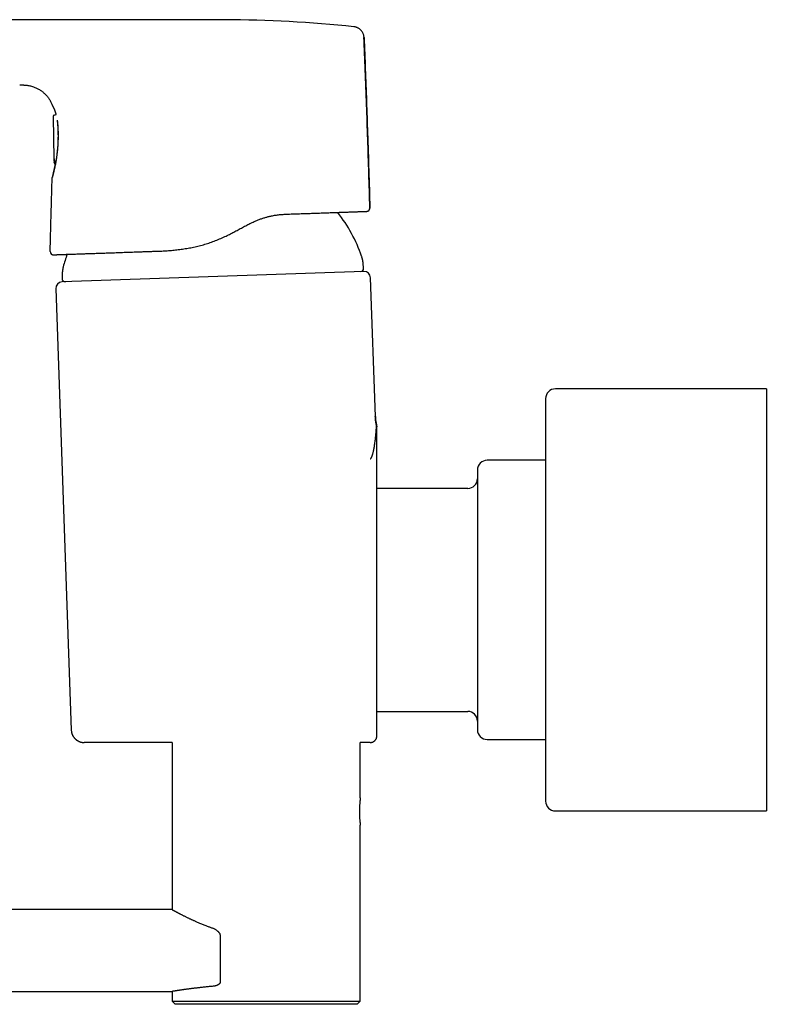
# Model space of a CAD drawing. Header units: millimetres. Extents: x 8 to 1221, y 12 to 660.
# Tile 3 of 22: x 302 to 417, y 496 to 647. Entities that reach past the tile are written whole.
import ezdxf

# ---------------------------------------------------------------- set-up
doc = ezdxf.new("R2010")
doc.units = ezdxf.units.MM

msp = doc.modelspace()

# ---------------------------------------------------------------- linework, layer by layer
at = {"color": 7, "linetype": 'Continuous', "lineweight": 30}
for p, q in [((353.38, 646.41), (353.38, 646.41)), ((301.89, 637.46), (301.89, 637.46)), ((306.93, 634.27), (306.93, 634.27)), ((307.04, 632.56), (307.15, 626.07)), ((307.18, 632.78), (307.51, 632.89)), ((307.18, 632.78), (307.18, 632.78)), ((307.66, 632.03), (307.67, 631.88)), ((306.91, 623.19), (306.91, 623.19)), ((354.9, 608.72), (308.42, 607.1)), ((356.68, 586.36), (355.93, 607.76)), ((307.46, 606.07), (309.83, 538.09)), ((416.9, 590.63), (384.4, 590.63)), ((416.9, 590.63), (416.9, 525.63)), ((382.9, 589.13), (382.9, 527.13)), ((356.87, 585.01), (356.87, 584.98)), ((356.89, 584.88), (356.9, 584.77)), ((382.9, 579.63), (373.9, 579.63)), ((370.9, 575.3), (356.9, 575.3)), ((356.9, 540.95), (370.9, 540.95)), ((309.83, 538.09), (309.85, 538.09)), ((325.36, 536.16), (311.83, 536.16)), ((325.36, 536.16), (325.36, 510.43)), ((354.36, 527.64), (354.36, 536.16)), ((355.9, 536.16), (354.36, 536.16)), ((373.9, 536.63), (382.9, 536.63)), ((384.4, 525.63), (416.9, 525.63)), ((354.36, 496.34), (354.36, 523.44)), ((325.36, 510.43), (30.61, 510.43)), ((332.79, 506.35), (332.79, 499.33)), ((53.51, 497.83), (325.36, 497.83)), ((325.36, 497.83), (325.36, 496.34)), ((325.36, 496.34), (325.86, 495.84)), ((325.36, 496.34), (354.36, 496.34)), ((353.86, 495.84), (354.36, 496.34)), ((325.86, 495.84), (325.86, 495.84)), ((353.86, 495.84), (325.86, 495.84))]:
    msp.add_line(p, q, dxfattribs=at)
at = {"color": 7, "linetype": 'Continuous', "lineweight": 30, "flags": 128}
for points in [[(307.19, 625.52), (307.18, 625.57), (307.18, 625.61)], [(307.23, 625.62), (307.23, 625.57), (307.23, 625.53)], [(307.23, 625.62), (307.23, 625.62), (307.23, 625.62)]]:
    msp.add_lwpolyline(points, dxfattribs=at)
at = {"color": 7, "linetype": 'Continuous', "lineweight": 30}
for centre, radius, start, end in [((332.54, 447.5), 200, 84.02, 89.7505), ((307.05, 637.58), 12.06, 270.6497, 270.8834), ((307.2, 623.18), 0.3, 153.5987, 178.2311), ((331.83, 603.06), 24.1, 19.3777, 37.7571), ((355.33, 618.47), 0.5, 272.0004, 1.5877), ((307.08, 611.79), 0.5, 178.5571, 271.9996), ((331.83, 603.06), 24.1, 159.8614, 164.6223), ((354.36, 609.2), 0.5, 272, 5.1376), ((354.93, 607.72), 1, 2, 92), ((308.46, 606.1), 1, 92, 182), ((308.92, 607.62), 0.5, 178.8624, 272), ((384.4, 589.13), 1.5, 90, 180), ((373.9, 578.13), 1.5, 90, 180), ((370.9, 576.8), 1.5, 270, 0), ((370.9, 539.45), 1.5, 0, 90), ((373.9, 538.13), 1.5, 180, 270), ((384.4, 527.13), 1.5, 180, 270)]:
    msp.add_arc(centre, radius, start, end, dxfattribs=at)
for points, knots in [([(329.71, 647.49), (329.44, 647.49), (328.93, 647.49), (328.16, 647.49), (327.41, 647.49), (326.67, 647.49), (325.96, 647.49), (325.26, 647.49), (324.6, 647.49), (323.97, 647.49), (323.38, 647.49), (322.8, 647.49), (322.24, 647.49), (321.69, 647.49), (321.16, 647.49), (320.64, 647.49), (320.14, 647.49), (319.65, 647.49), (319.17, 647.49), (318.71, 647.49), (318.28, 647.49), (317.86, 647.49), (317.47, 647.49), (317.09, 647.49), (316.73, 647.49), (316.39, 647.49), (316.07, 647.49), (315.77, 647.49), (315.48, 647.49), (315.21, 647.49), (314.94, 647.49), (314.69, 647.49), (314.29, 647.49), (313.74, 647.49), (312.99, 647.49), (312.19, 647.49), (311.33, 647.49), (310.42, 647.49), (309.46, 647.49), (308.44, 647.49), (307.41, 647.49), (306.36, 647.49), (305.3, 647.49), (304.24, 647.49), (303.2, 647.49), (302.15, 647.49), (301.1, 647.49), (300.04, 647.49), (298.43, 647.49), (296.28, 647.49), (293.6, 647.49), (291.66, 647.49), (290.62, 647.49), (290.46, 647.49)], [0, 0, 0, 0, 0.020033, 0.039614, 0.058744, 0.077423, 0.09565, 0.113427, 0.130752, 0.146237, 0.161343, 0.17607, 0.190417, 0.204386, 0.217975, 0.231185, 0.244016, 0.256468, 0.268541, 0.280235, 0.291549, 0.30187, 0.311853, 0.3215, 0.330809, 0.339782, 0.347646, 0.355232, 0.362539, 0.369568, 0.376318, 0.382792, 0.389175, 0.406871, 0.424772, 0.446351, 0.468221, 0.490382, 0.515919, 0.541832, 0.568122, 0.594787, 0.621828, 0.649246, 0.675441, 0.701971, 0.728835, 0.756003, 0.783186, 0.851876, 0.920191, 0.988132, 1, 1, 1, 1]), ([(333.41, 647.49), (333.24, 647.49), (332.9, 647.5), (332.4, 647.5), (331.92, 647.5), (331.45, 647.5), (330.99, 647.49), (330.55, 647.49), (330.12, 647.49), (329.84, 647.49), (329.71, 647.49)], [0, 0, 0, 0, 0.13835, 0.272986, 0.403845, 0.53087, 0.654016, 0.773249, 0.888574, 1, 1, 1, 1]), ([(333.41, 647.49), (333.41, 647.49), (333.41, 647.49), (333.41, 647.49), (333.41, 647.49)], [0, 0, 0, 0, 0.220424, 1, 1, 1, 1]), ([(354.93, 644.75), (354.93, 644.8), (354.92, 644.9), (354.9, 645.05), (354.86, 645.19), (354.8, 645.34), (354.74, 645.48), (354.66, 645.62), (354.56, 645.76), (354.46, 645.88), (354.34, 645.99), (354.21, 646.09), (354.08, 646.18), (353.94, 646.25), (353.79, 646.31), (353.65, 646.36), (353.51, 646.39), (353.42, 646.4), (353.38, 646.41)], [0, 0, 0, 0, 0.058647, 0.118932, 0.180695, 0.243743, 0.307853, 0.372779, 0.438255, 0.504, 0.569726, 0.635147, 0.699986, 0.763983, 0.826898, 0.888514, 0.948638, 1, 1, 1, 1]), ([(355.83, 618.49), (355.82, 618.5), (355.78, 620.28), (355.67, 623.82), (355.51, 629.11), (355.32, 634.4), (355.13, 639.61), (354.99, 643.06), (354.92, 644.75)], [0, 0, 0, 0, 0.0018083, 0.2030724, 0.4043373, 0.6056023, 0.8068664, 1, 1, 1, 1]), ([(354.93, 644.75), (355, 643.12), (355.13, 639.85), (355.31, 634.95), (355.49, 629.75), (355.67, 624.27), (355.78, 620.41), (355.83, 618.49)], [0, 0, 0, 0, 0.1866654, 0.3733318, 0.5599992, 0.7800001, 1, 1, 1, 1]), ([(301.89, 637.46), (301.93, 637.46), (302.04, 637.45), (302.19, 637.45), (302.34, 637.45), (302.47, 637.44), (302.57, 637.43), (302.66, 637.43), (302.73, 637.42), (302.86, 637.41), (303.04, 637.39), (303.3, 637.35), (303.57, 637.29), (303.85, 637.21), (304.12, 637.12), (304.36, 637.02), (304.59, 636.91), (304.81, 636.79), (305.03, 636.66), (305.24, 636.52), (305.44, 636.37), (305.63, 636.2), (305.81, 636.03), (305.99, 635.85), (306.15, 635.66), (306.31, 635.46), (306.45, 635.25), (306.58, 635.03), (306.7, 634.81), (306.81, 634.58), (306.88, 634.4), (306.92, 634.3), (306.93, 634.27)], [0, 0, 0, 0, 0.021273, 0.047747, 0.071615, 0.092877, 0.107747, 0.120993, 0.132606, 0.142936, 0.180078, 0.218276, 0.264347, 0.310442, 0.356576, 0.395916, 0.435292, 0.474685, 0.5141, 0.553541, 0.592979, 0.632447, 0.671895, 0.711364, 0.750815, 0.790258, 0.829692, 0.869094, 0.908488, 0.947845, 0.987183, 1, 1, 1, 1]), ([(306.93, 634.27), (306.93, 634.27), (306.94, 634.25), (306.95, 634.23), (306.97, 634.19), (306.99, 634.15), (307.02, 634.11), (307.04, 634.06), (307.07, 634.01), (307.1, 633.94), (307.14, 633.87), (307.18, 633.79), (307.21, 633.71), (307.24, 633.64), (307.26, 633.59), (307.28, 633.53), (307.3, 633.47), (307.32, 633.41), (307.35, 633.34), (307.37, 633.26), (307.4, 633.17), (307.43, 633.07), (307.45, 632.98), (307.47, 632.91), (307.47, 632.88)], [0, 0, 0, 0, 0.03429, 0.095991, 0.154737, 0.210592, 0.263611, 0.313836, 0.361298, 0.423146, 0.483661, 0.54296, 0.601014, 0.633433, 0.665435, 0.69701, 0.728167, 0.76049, 0.7963, 0.835616, 0.878445, 0.919811, 0.964018, 1, 1, 1, 1]), ([(307.18, 632.78), (307.17, 632.78), (307.15, 632.77), (307.12, 632.75), (307.11, 632.74), (307.1, 632.73), (307.08, 632.72), (307.07, 632.7), (307.06, 632.67), (307.05, 632.63), (307.04, 632.6), (307.04, 632.59)], [0, 0, 0, 0, 0.117633, 0.216452, 0.270283, 0.31382, 0.351799, 0.442307, 0.581218, 0.768039, 1, 1, 1, 1]), ([(307.68, 631.92), (307.69, 631.84), (307.71, 631.67), (307.73, 631.4), (307.75, 631.13), (307.77, 630.85), (307.78, 630.56), (307.79, 630.26), (307.8, 629.97), (307.8, 629.67), (307.8, 629.37), (307.79, 629.07), (307.78, 628.76), (307.77, 628.46), (307.75, 628.16), (307.73, 627.85), (307.71, 627.55), (307.68, 627.25), (307.65, 626.96), (307.61, 626.68), (307.58, 626.4), (307.54, 626.15), (307.5, 625.92), (307.47, 625.71), (307.43, 625.5), (307.4, 625.3), (307.36, 625.11), (307.32, 624.91), (307.28, 624.71), (307.23, 624.52), (307.19, 624.33), (307.15, 624.16), (307.11, 624), (307.08, 623.87), (307.05, 623.75), (307.03, 623.65), (307, 623.56), (306.98, 623.47), (306.96, 623.39), (306.94, 623.32), (306.92, 623.26), (306.91, 623.22), (306.9, 623.19), (306.9, 623.19), (306.9, 623.19)], [0, 0, 0, 0, 0.025143, 0.050179, 0.075185, 0.100241, 0.125424, 0.150529, 0.175458, 0.200291, 0.225108, 0.24999, 0.274764, 0.299578, 0.324512, 0.349647, 0.375062, 0.400289, 0.425352, 0.450326, 0.475287, 0.500312, 0.520858, 0.541451, 0.562136, 0.582957, 0.603958, 0.62518, 0.650144, 0.675092, 0.700087, 0.725195, 0.750479, 0.771538, 0.792463, 0.813292, 0.834061, 0.854807, 0.875567, 0.90089, 0.925921, 0.950733, 0.975401, 1, 1, 1, 1]), ([(307.68, 631.88), (307.68, 631.81), (307.7, 631.66), (307.72, 631.44), (307.73, 631.2), (307.75, 630.97), (307.76, 630.73), (307.77, 630.48), (307.78, 630.23), (307.79, 629.98), (307.79, 629.73), (307.79, 629.47), (307.79, 629.21), (307.78, 628.95), (307.77, 628.69), (307.76, 628.43), (307.75, 628.17), (307.73, 627.91), (307.71, 627.65), (307.68, 627.4), (307.66, 627.15), (307.63, 626.9), (307.6, 626.66), (307.57, 626.42), (307.54, 626.19), (307.5, 625.97), (307.47, 625.75), (307.43, 625.54), (307.39, 625.33), (307.36, 625.13), (307.32, 624.94), (307.28, 624.76), (307.24, 624.59), (307.21, 624.42), (307.17, 624.27), (307.14, 624.13), (307.11, 623.99), (307.08, 623.87), (307.05, 623.76), (307.02, 623.65), (307, 623.56), (306.98, 623.49), (306.96, 623.43), (306.95, 623.39), (306.94, 623.36), (306.94, 623.34), (306.93, 623.32), (306.93, 623.3), (306.92, 623.29), (306.92, 623.29), (306.92, 623.28), (306.92, 623.29), (306.92, 623.29)], [0, 0, 0, 0, 0.0222519, 0.0444833, 0.0666829, 0.0888384, 0.1109392, 0.1330039, 0.155068, 0.1771614, 0.1992818, 0.2214135, 0.2435416, 0.2656609, 0.2878092, 0.3099823, 0.332174, 0.3543789, 0.3765911, 0.3988041, 0.4210117, 0.4432084, 0.4653895, 0.4875517, 0.5096969, 0.5318467, 0.5540254, 0.5762428, 0.5985088, 0.6208311, 0.6431885, 0.6655412, 0.6878507, 0.7100796, 0.7321922, 0.7541795, 0.7761584, 0.7982308, 0.8205481, 0.8432752, 0.8665771, 0.8903768, 0.9052035, 0.9197605, 0.9338539, 0.947289, 0.9598698, 0.9713989, 0.9816847, 0.9906722, 0.9984351, 1, 1, 1, 1]), ([(307.35, 625.32), (307.34, 625.27), (307.31, 625.14), (307.28, 624.93), (307.24, 624.73), (307.2, 624.54), (307.16, 624.38), (307.13, 624.22), (307.1, 624.08), (307.07, 623.94), (307.04, 623.82), (307.02, 623.71), (306.99, 623.62), (306.98, 623.54), (306.96, 623.47), (306.95, 623.41), (306.93, 623.37), (306.92, 623.32), (306.92, 623.3), (306.92, 623.29)], [0, 0, 0, 0, 0.049822, 0.125294, 0.200934, 0.264352, 0.328339, 0.393108, 0.458608, 0.524151, 0.588983, 0.649759, 0.708328, 0.763937, 0.816245, 0.865554, 0.912223, 0.956612, 1, 1, 1, 1]), ([(307.15, 626.07), (307.15, 626.06), (307.15, 626.04), (307.16, 626.02), (307.17, 625.99), (307.18, 625.97), (307.2, 625.96), (307.21, 625.95), (307.22, 625.95)], [0, 0, 0, 0, 0.195277, 0.381209, 0.553271, 0.707685, 0.881554, 1, 1, 1, 1]), ([(307.17, 625.99), (307.17, 625.99), (307.17, 625.98), (307.17, 625.97), (307.17, 625.97)], [0, 0, 0, 0, 0.441974, 1, 1, 1, 1]), ([(307.18, 625.76), (307.18, 625.77), (307.18, 625.81), (307.18, 625.87), (307.17, 625.93), (307.17, 625.96), (307.17, 625.97)], [0, 0, 0, 0, 0.127859, 0.466759, 0.807302, 1, 1, 1, 1]), ([(307.18, 625.76), (307.18, 625.73), (307.18, 625.69), (307.18, 625.64), (307.18, 625.61)], [0, 0, 0, 0, 0.459242, 1, 1, 1, 1]), ([(307.19, 626.08), (307.19, 626.08), (307.19, 626.08), (307.2, 626.08), (307.2, 626.06), (307.2, 626.04), (307.21, 626.01), (307.22, 625.95), (307.22, 625.9), (307.22, 625.85), (307.23, 625.79), (307.23, 625.71), (307.23, 625.65), (307.23, 625.62)], [0, 0, 0, 0, 0.061548, 0.122933, 0.184915, 0.248233, 0.370715, 0.49572, 0.579675, 0.662769, 0.746272, 0.873386, 1, 1, 1, 1]), ([(307.19, 625.52), (307.19, 625.51), (307.19, 625.49), (307.2, 625.46), (307.21, 625.43), (307.22, 625.41), (307.24, 625.38), (307.27, 625.36), (307.3, 625.34), (307.33, 625.33), (307.36, 625.32), (307.38, 625.32), (307.39, 625.32), (307.39, 625.32)], [0, 0, 0, 0, 0.101117, 0.196133, 0.284437, 0.3655, 0.503945, 0.607752, 0.697483, 0.821746, 0.897501, 0.98223, 1, 1, 1, 1]), ([(307.24, 625.52), (307.24, 625.51), (307.24, 625.5), (307.24, 625.47), (307.25, 625.44), (307.27, 625.42), (307.28, 625.4), (307.3, 625.38), (307.31, 625.37), (307.34, 625.35), (307.36, 625.34), (307.38, 625.33), (307.39, 625.33), (307.39, 625.33)], [0, 0, 0, 0, 0.065869, 0.163505, 0.331088, 0.421062, 0.49162, 0.557307, 0.692659, 0.778569, 0.87686, 0.987335, 1, 1, 1, 1]), ([(306.58, 611.8), (306.61, 612.86), (306.66, 614.99), (306.77, 618.78), (306.85, 621.52), (306.9, 623.19)], [0, 0, 0, 0, 0.279999, 0.559999, 1, 1, 1, 1]), ([(323.33, 611.85), (323.62, 611.86), (324.18, 611.89), (325.04, 611.95), (325.89, 612.02), (326.75, 612.13), (327.61, 612.26), (328.47, 612.42), (329.33, 612.61), (330.19, 612.83), (331.04, 613.09), (331.87, 613.39), (332.69, 613.72), (333.47, 614.07), (334.2, 614.43), (334.87, 614.78), (335.54, 615.13), (336.2, 615.5), (336.86, 615.85), (337.51, 616.18), (338.1, 616.45), (338.63, 616.67), (339.11, 616.85), (339.59, 617), (340.07, 617.14), (340.59, 617.26), (341.15, 617.37), (341.75, 617.46), (342.35, 617.51), (342.74, 617.53), (342.94, 617.54)], [0, 0, 0, 0, 0.042142, 0.083804, 0.12489, 0.166472, 0.20798, 0.249261, 0.29048, 0.332119, 0.374004, 0.414886, 0.456358, 0.498394, 0.535398, 0.571197, 0.606087, 0.642326, 0.679002, 0.714138, 0.748101, 0.773517, 0.798644, 0.823594, 0.848461, 0.873464, 0.904869, 0.936421, 0.968139, 1, 1, 1, 1]), ([(342.94, 617.54), (343.11, 617.55), (343.46, 617.56), (343.98, 617.58), (344.49, 617.59), (344.98, 617.61), (345.47, 617.63), (345.94, 617.65), (346.4, 617.66), (346.83, 617.68), (347.26, 617.69), (347.68, 617.71), (348.1, 617.72), (348.52, 617.74), (348.93, 617.75), (349.34, 617.76), (349.73, 617.78), (350.11, 617.79), (350.47, 617.8), (350.82, 617.82), (351.14, 617.83), (351.46, 617.84), (351.76, 617.85), (352.06, 617.86), (352.35, 617.87), (352.63, 617.88), (352.9, 617.89), (353.15, 617.9), (353.4, 617.91), (353.62, 617.91), (353.83, 617.92), (354.02, 617.93), (354.2, 617.93), (354.36, 617.94), (354.52, 617.94), (354.67, 617.95), (354.8, 617.95), (354.92, 617.96), (355.03, 617.96), (355.12, 617.97), (355.19, 617.97), (355.25, 617.97), (355.3, 617.97), (355.33, 617.97), (355.35, 617.97), (355.35, 617.97), (355.35, 617.97)], [0, 0, 0, 0, 0.023387, 0.046713, 0.069992, 0.093239, 0.116467, 0.139693, 0.161602, 0.183534, 0.205501, 0.227515, 0.249588, 0.272889, 0.296202, 0.319541, 0.342922, 0.366358, 0.389802, 0.411837, 0.433827, 0.455781, 0.477714, 0.499636, 0.522837, 0.546042, 0.569265, 0.592521, 0.615823, 0.639141, 0.6611, 0.683053, 0.70501, 0.726984, 0.748987, 0.772409, 0.795794, 0.819156, 0.842511, 0.865872, 0.88937, 0.911548, 0.933688, 0.955802, 0.977902, 1, 1, 1, 1]), ([(355.38, 617.98), (355.39, 617.98), (355.4, 617.98), (355.41, 617.98), (355.42, 617.98), (355.44, 617.99), (355.45, 617.99), (355.47, 617.99), (355.48, 618), (355.5, 618), (355.51, 618.01), (355.52, 618.02), (355.53, 618.02), (355.54, 618.02), (355.55, 618.03), (355.57, 618.04), (355.59, 618.05), (355.61, 618.07), (355.65, 618.09), (355.68, 618.13), (355.72, 618.18), (355.76, 618.24), (355.79, 618.31), (355.82, 618.4), (355.82, 618.46), (355.82, 618.49)], [0, 0, 0, 0, 0.105649, 0.201074, 0.286317, 0.361422, 0.426442, 0.481454, 0.526576, 0.562018, 0.58823, 0.598213, 0.606462, 0.613511, 0.620824, 0.632457, 0.649048, 0.670677, 0.697756, 0.732078, 0.773768, 0.822423, 0.877251, 0.937001, 1, 1, 1, 1]), ([(306.71, 611.45), (306.71, 611.45), (306.73, 611.43), (306.75, 611.41), (306.79, 611.38), (306.82, 611.36), (306.85, 611.35), (306.87, 611.33), (306.9, 611.32), (306.93, 611.31), (306.96, 611.3), (306.98, 611.29), (307.01, 611.29), (307.04, 611.29), (307.06, 611.29), (307.07, 611.29)], [0, 0, 0, 0, 0.002857, 0.076819, 0.136876, 0.1831, 0.225581, 0.275028, 0.335368, 0.408778, 0.49645, 0.599066, 0.717036, 0.850623, 1, 1, 1, 1]), ([(307.1, 611.29), (307.1, 611.29), (307.11, 611.29), (307.13, 611.29), (307.17, 611.29), (307.23, 611.29), (307.3, 611.29), (307.38, 611.3), (307.48, 611.3), (307.6, 611.3), (307.74, 611.31), (307.9, 611.31), (308.07, 611.32), (308.26, 611.33), (308.45, 611.33), (308.66, 611.34), (308.87, 611.35), (309.1, 611.36), (309.34, 611.36), (309.6, 611.37), (309.88, 611.38), (310.18, 611.39), (310.5, 611.4), (310.84, 611.42), (311.2, 611.43), (311.56, 611.44), (311.92, 611.45), (312.28, 611.47), (312.66, 611.48), (313.04, 611.49), (313.44, 611.51), (313.85, 611.52), (314.28, 611.54), (314.74, 611.55), (315.22, 611.57), (315.72, 611.59), (316.23, 611.6), (316.73, 611.62), (317.23, 611.64), (317.72, 611.66), (318.22, 611.67), (318.73, 611.69), (319.24, 611.71), (319.76, 611.73), (320.31, 611.75), (320.89, 611.77), (321.49, 611.79), (322.1, 611.81), (322.71, 611.83), (323.13, 611.85), (323.33, 611.85)], [0, 0, 0, 0, 0.020085, 0.040151, 0.060209, 0.080271, 0.10035, 0.120457, 0.140474, 0.162423, 0.184354, 0.206283, 0.228224, 0.250193, 0.270145, 0.290063, 0.30996, 0.329848, 0.349737, 0.36964, 0.389626, 0.411593, 0.433524, 0.455435, 0.477341, 0.499258, 0.51921, 0.539156, 0.559108, 0.579078, 0.59908, 0.619124, 0.639153, 0.661141, 0.683113, 0.705085, 0.727072, 0.749092, 0.769189, 0.789244, 0.809269, 0.829276, 0.849277, 0.869285, 0.889454, 0.911637, 0.933766, 0.955858, 0.97793, 1, 1, 1, 1]), ([(354.8, 609.92), (354.8, 609.93), (354.8, 609.96), (354.8, 610.01), (354.79, 610.06), (354.78, 610.13), (354.77, 610.21), (354.75, 610.3), (354.73, 610.39), (354.71, 610.49), (354.69, 610.59), (354.67, 610.69), (354.64, 610.78), (354.62, 610.86), (354.61, 610.92), (354.59, 610.98), (354.58, 611.02), (354.57, 611.05), (354.56, 611.06)], [0, 0, 0, 0, 0.032497, 0.070798, 0.118571, 0.177429, 0.24724, 0.324986, 0.409378, 0.497317, 0.585371, 0.67177, 0.751386, 0.821592, 0.880814, 0.92888, 0.96738, 1, 1, 1, 1]), ([(354.86, 609.25), (354.85, 609.3), (354.84, 609.43), (354.82, 609.66), (354.81, 609.83), (354.8, 609.92)], [0, 0, 0, 0, 0.214949, 0.607491, 1, 1, 1, 1]), ([(308.43, 608.3), (308.43, 608.19), (308.43, 607.97), (308.43, 607.74), (308.42, 607.63), (308.42, 607.63)], [0, 0, 0, 0, 0.49949, 0.999037, 1, 1, 1, 1]), ([(308.59, 609.45), (308.59, 609.44), (308.58, 609.41), (308.57, 609.37), (308.56, 609.31), (308.54, 609.25), (308.53, 609.17), (308.52, 609.08), (308.5, 608.98), (308.49, 608.88), (308.47, 608.78), (308.46, 608.68), (308.45, 608.59), (308.44, 608.51), (308.43, 608.44), (308.43, 608.39), (308.43, 608.34), (308.43, 608.31), (308.43, 608.3)], [0, 0, 0, 0, 0.032544, 0.070933, 0.118836, 0.177842, 0.247794, 0.325652, 0.410117, 0.498081, 0.586112, 0.672439, 0.751941, 0.822007, 0.88108, 0.929016, 0.967427, 1, 1, 1, 1]), ([(356.87, 584.99), (356.85, 585.05), (356.81, 585.2), (356.76, 585.46), (356.72, 585.75), (356.68, 586.05), (356.67, 586.26), (356.67, 586.36)], [0, 0, 0, 0, 0.12988, 0.344145, 0.560866, 0.779627, 1, 1, 1, 1]), ([(356.67, 586.36), (356.67, 586.36), (356.68, 586.36), (356.68, 586.36), (356.68, 586.36)], [0, 0, 0, 0, 0.033172, 1, 1, 1, 1]), ([(356.68, 586.36), (356.68, 586.27), (356.69, 586.1), (356.72, 585.83), (356.75, 585.56), (356.8, 585.28), (356.84, 585.1), (356.87, 585.01)], [0, 0, 0, 0, 0.194103, 0.391261, 0.591375, 0.79433, 1, 1, 1, 1]), ([(355.9, 579.86), (355.91, 579.86), (355.94, 579.88), (355.98, 579.92), (356.03, 579.99), (356.08, 580.07), (356.12, 580.16), (356.16, 580.25), (356.19, 580.35), (356.23, 580.45), (356.26, 580.56), (356.3, 580.71), (356.35, 580.88), (356.4, 581.11), (356.44, 581.31), (356.47, 581.46), (356.49, 581.57), (356.51, 581.67), (356.53, 581.79), (356.54, 581.9), (356.57, 582.08), (356.61, 582.34), (356.66, 582.67), (356.7, 583.01), (356.74, 583.36), (356.77, 583.7), (356.8, 583.98), (356.81, 584.2), (356.82, 584.36), (356.83, 584.51), (356.84, 584.65), (356.85, 584.77), (356.86, 584.86), (356.86, 584.92), (356.86, 584.97), (356.86, 584.98), (356.86, 584.99)], [0, 0, 0, 0, 0.030815, 0.0626, 0.095315, 0.128871, 0.159681, 0.184517, 0.209891, 0.235786, 0.261526, 0.285311, 0.325787, 0.367268, 0.409688, 0.426595, 0.443639, 0.460819, 0.478136, 0.49559, 0.513184, 0.561084, 0.609087, 0.658101, 0.707347, 0.754201, 0.80476, 0.828276, 0.853598, 0.879259, 0.903443, 0.929716, 0.949362, 0.968711, 0.989215, 1, 1, 1, 1]), ([(356.9, 584.82), (356.89, 584.82), (356.89, 584.83), (356.89, 584.85), (356.89, 584.87), (356.89, 584.9), (356.88, 584.94), (356.87, 584.97), (356.87, 584.99), (356.87, 585.01)], [0, 0, 0, 0, 0.117189, 0.319808, 0.495229, 0.647054, 0.780846, 0.904724, 1, 1, 1, 1]), ([(356.9, 578.86), (356.9, 578.86), (356.9, 578.87), (356.9, 578.91), (356.9, 578.96), (356.9, 579.02), (356.9, 579.09), (356.9, 579.17), (356.9, 579.26), (356.9, 579.34), (356.9, 579.43), (356.9, 579.53), (356.9, 579.64), (356.9, 579.75), (356.9, 579.86), (356.9, 579.98), (356.9, 580.11), (356.9, 580.24), (356.9, 580.38), (356.9, 580.52), (356.9, 580.68), (356.9, 580.86), (356.9, 581.04), (356.9, 581.18), (356.9, 581.26), (356.9, 581.28), (356.9, 581.3), (356.9, 581.32), (356.9, 581.34), (356.9, 581.36), (356.9, 581.41), (356.9, 581.49), (356.9, 581.61), (356.9, 581.73), (356.9, 581.87), (356.9, 582.02), (356.9, 582.14), (356.9, 582.22), (356.9, 582.25), (356.9, 582.28), (356.9, 582.3), (356.9, 582.32), (356.9, 582.35), (356.9, 582.39), (356.9, 582.44), (356.9, 582.51), (356.9, 582.57), (356.9, 582.63), (356.9, 582.69), (356.9, 582.74), (356.9, 582.8), (356.9, 582.85), (356.9, 582.9), (356.9, 582.95), (356.9, 583.01), (356.9, 583.08), (356.9, 583.16), (356.9, 583.22), (356.9, 583.27), (356.9, 583.29), (356.9, 583.29), (356.9, 583.3), (356.9, 583.31), (356.9, 583.32), (356.9, 583.35), (356.9, 583.4), (356.9, 583.46), (356.9, 583.52), (356.9, 583.58), (356.9, 583.63), (356.9, 583.68), (356.9, 583.73), (356.9, 583.77), (356.9, 583.82), (356.9, 583.87), (356.9, 583.91), (356.9, 583.95), (356.9, 583.99), (356.9, 584.02), (356.9, 584.06), (356.9, 584.09), (356.9, 584.13), (356.9, 584.2), (356.9, 584.25), (356.9, 584.28), (356.9, 584.29), (356.9, 584.3), (356.9, 584.31), (356.9, 584.32), (356.9, 584.33), (356.9, 584.33), (356.9, 584.36), (356.9, 584.41), (356.9, 584.46), (356.9, 584.5), (356.9, 584.53), (356.9, 584.55), (356.9, 584.57), (356.9, 584.59), (356.9, 584.62), (356.9, 584.64), (356.9, 584.66), (356.9, 584.68), (356.9, 584.69), (356.9, 584.7), (356.9, 584.72), (356.9, 584.75), (356.9, 584.77), (356.9, 584.77), (356.9, 584.77)], [0, 0, 0, 0, 0.025512, 0.0513042, 0.0773952, 0.1038027, 0.1301485, 0.155446, 0.1756122, 0.1960396, 0.2167339, 0.2377007, 0.2581071, 0.2778549, 0.2979421, 0.3183723, 0.339149, 0.3602754, 0.3808558, 0.4003565, 0.4239349, 0.4481604, 0.4730358, 0.4985635, 0.5010108, 0.5034824, 0.5059783, 0.5084985, 0.511043, 0.5136118, 0.5162048, 0.5309013, 0.5446446, 0.5589746, 0.5767991, 0.5954557, 0.6149444, 0.6197455, 0.62404, 0.6264498, 0.629113, 0.6320295, 0.6351994, 0.6386227, 0.6455568, 0.6533426, 0.6619799, 0.66824, 0.6748819, 0.6819057, 0.6888214, 0.6950356, 0.7010336, 0.7068153, 0.7123807, 0.7223622, 0.7315625, 0.7399815, 0.7457027, 0.7464203, 0.7471306, 0.7478335, 0.7485291, 0.7499913, 0.7515778, 0.7597902, 0.7675191, 0.7748669, 0.7817172, 0.7880699, 0.7940249, 0.8001965, 0.8062106, 0.8120673, 0.8177666, 0.8240876, 0.8297857, 0.8341948, 0.8385546, 0.8428654, 0.8471271, 0.8513399, 0.862673, 0.8736381, 0.8750072, 0.8763703, 0.8777274, 0.8790786, 0.8804237, 0.8817629, 0.8830961, 0.8844233, 0.8926296, 0.9067023, 0.9115493, 0.9163029, 0.9208349, 0.9250136, 0.9291501, 0.9343657, 0.9395141, 0.9445963, 0.9496132, 0.9545658, 0.9583042, 0.9615308, 0.9747266, 0.9875413, 1, 1, 1, 1]), ([(356.9, 575.8), (356.9, 575.9), (356.9, 576.1), (356.9, 576.38), (356.9, 576.65), (356.9, 576.91), (356.9, 577.15), (356.9, 577.37), (356.9, 577.58), (356.9, 577.78), (356.9, 577.96), (356.9, 578.13), (356.9, 578.29), (356.9, 578.43), (356.9, 578.56), (356.9, 578.67), (356.9, 578.77), (356.9, 578.83), (356.9, 578.86)], [0, 0, 0, 0, 0.062743, 0.125478, 0.188206, 0.250928, 0.313646, 0.375241, 0.436833, 0.498423, 0.560012, 0.622859, 0.685707, 0.748557, 0.81141, 0.874268, 0.937131, 1, 1, 1, 1]), ([(372.4, 578.13), (372.4, 578.13), (372.4, 578.13), (372.4, 578.12), (372.4, 578.1), (372.4, 578.06), (372.4, 578.01), (372.4, 577.94), (372.4, 577.85), (372.4, 577.75), (372.4, 577.65), (372.4, 577.55), (372.4, 577.46), (372.4, 577.36), (372.4, 577.26), (372.4, 577.14), (372.4, 576.99), (372.4, 576.83), (372.4, 576.65), (372.4, 576.5), (372.4, 576.37), (372.4, 576.26), (372.4, 576.16), (372.4, 576.05), (372.4, 575.93), (372.4, 575.77), (372.4, 575.55), (372.4, 575.26), (372.4, 574.97), (372.4, 574.69), (372.4, 574.45), (372.4, 574.24), (372.4, 574.03), (372.4, 573.81), (372.4, 573.54), (372.4, 573.21), (372.4, 572.81), (372.4, 572.41), (372.4, 571.99), (372.4, 571.56), (372.4, 571.11), (372.4, 570.66), (372.4, 570.2), (372.4, 569.74), (372.4, 569.26), (372.4, 568.84), (372.4, 568.47), (372.4, 568.16), (372.4, 567.84), (372.4, 567.52), (372.4, 567.14), (372.4, 566.69), (372.4, 566.18), (372.4, 565.66), (372.4, 565.21), (372.4, 564.85), (372.4, 564.57), (372.4, 564.29), (372.4, 564.01), (372.4, 563.72), (372.4, 563.34), (372.4, 562.85), (372.4, 562.25), (372.4, 561.66), (372.4, 561.13), (372.4, 560.68), (372.4, 560.3), (372.4, 559.92), (372.4, 559.55), (372.4, 559.12), (372.4, 558.64), (372.4, 558.11), (372.4, 557.57), (372.4, 557.04), (372.4, 556.5), (372.4, 556.14), (372.4, 555.97)], [0, 0, 0, 0, 0.000514, 0.016476, 0.032444, 0.04843, 0.064445, 0.081557, 0.098639, 0.115707, 0.132773, 0.143506, 0.154248, 0.165002, 0.175911, 0.187318, 0.201554, 0.215774, 0.229986, 0.244199, 0.251646, 0.259097, 0.266553, 0.274015, 0.281483, 0.28896, 0.305841, 0.322688, 0.339515, 0.356336, 0.366912, 0.377494, 0.388085, 0.39869, 0.40931, 0.426904, 0.44446, 0.461995, 0.479523, 0.49706, 0.514622, 0.532223, 0.549464, 0.56667, 0.583855, 0.601033, 0.611833, 0.62264, 0.633457, 0.644288, 0.655136, 0.672017, 0.688864, 0.705691, 0.722512, 0.731325, 0.740142, 0.748964, 0.757795, 0.766635, 0.775487, 0.793631, 0.811739, 0.829829, 0.847918, 0.859295, 0.870682, 0.882083, 0.89336, 0.904118, 0.920104, 0.936073, 0.952035, 0.968002, 0.983987, 1, 1, 1, 1]), ([(356.9, 558.13), (356.9, 558.3), (356.9, 558.65), (356.9, 559.17), (356.9, 559.69), (356.9, 560.11), (356.9, 560.43), (356.9, 560.66), (356.9, 560.89), (356.9, 561.12), (356.9, 561.35), (356.9, 561.6), (356.9, 561.95), (356.9, 562.4), (356.9, 562.93), (356.9, 563.46), (356.9, 563.98), (356.9, 564.49), (356.9, 564.84), (356.9, 565.04), (356.9, 565.08), (356.9, 565.12), (356.9, 565.16), (356.9, 565.2), (356.9, 565.24), (356.9, 565.34), (356.9, 565.56), (356.9, 565.89), (356.9, 566.25), (356.9, 566.54), (356.9, 566.77), (356.9, 566.94), (356.9, 567.11), (356.9, 567.28), (356.9, 567.46), (356.9, 567.65), (356.9, 567.91), (356.9, 568.24), (356.9, 568.63), (356.9, 569.01), (356.9, 569.39), (356.9, 569.76), (356.9, 570.01), (356.9, 570.15), (356.9, 570.18), (356.9, 570.2), (356.9, 570.23), (356.9, 570.26), (356.9, 570.28), (356.9, 570.35), (356.9, 570.5), (356.9, 570.69), (356.9, 570.83), (356.9, 570.89), (356.9, 570.9), (356.9, 570.92), (356.9, 570.94), (356.9, 570.95), (356.9, 570.97), (356.9, 571.1), (356.9, 571.31), (356.9, 571.59), (356.9, 571.84), (356.9, 572.02), (356.9, 572.14), (356.9, 572.21), (356.9, 572.28), (356.9, 572.34), (356.9, 572.4), (356.9, 572.45), (356.9, 572.5), (356.9, 572.65), (356.9, 572.88), (356.9, 573.19), (356.9, 573.49), (356.9, 573.77), (356.9, 574.03), (356.9, 574.26), (356.9, 574.47), (356.9, 574.67), (356.9, 574.85), (356.9, 575.02), (356.9, 575.17), (356.9, 575.31), (356.9, 575.43), (356.9, 575.53), (356.9, 575.62), (356.9, 575.69), (356.9, 575.75), (356.9, 575.78), (356.9, 575.8)], [0, 0, 0, 0, 0.019922, 0.039745, 0.059483, 0.079153, 0.087965, 0.096769, 0.105564, 0.114352, 0.123136, 0.132886, 0.143018, 0.16404, 0.184962, 0.205806, 0.226591, 0.247338, 0.268069, 0.269762, 0.271454, 0.273147, 0.274839, 0.27653, 0.278221, 0.279912, 0.289207, 0.305786, 0.320576, 0.335363, 0.342908, 0.350455, 0.358005, 0.365559, 0.373117, 0.381542, 0.390323, 0.408605, 0.426883, 0.445171, 0.463482, 0.48183, 0.500227, 0.501631, 0.503036, 0.504443, 0.505852, 0.507262, 0.508674, 0.510088, 0.517896, 0.531976, 0.539938, 0.540836, 0.541734, 0.542632, 0.543532, 0.544432, 0.545333, 0.546617, 0.565898, 0.58048, 0.595046, 0.609605, 0.613894, 0.618183, 0.622473, 0.626375, 0.629755, 0.633134, 0.636513, 0.63989, 0.661803, 0.683702, 0.705611, 0.727552, 0.749549, 0.769602, 0.789603, 0.80957, 0.829521, 0.849472, 0.869442, 0.8896, 0.908075, 0.9265, 0.944891, 0.963262, 0.981627, 1, 1, 1, 1]), ([(356.9, 540.45), (356.9, 540.47), (356.9, 540.5), (356.9, 540.57), (356.9, 540.66), (356.9, 540.76), (356.9, 540.87), (356.9, 541.01), (356.9, 541.15), (356.9, 541.3), (356.9, 541.46), (356.9, 541.63), (356.9, 541.81), (356.9, 542.01), (356.9, 542.22), (356.9, 542.46), (356.9, 542.71), (356.9, 542.98), (356.9, 543.26), (356.9, 543.55), (356.9, 543.85), (356.9, 544.16), (356.9, 544.48), (356.9, 544.79), (356.9, 545.11), (356.9, 545.45), (356.9, 545.79), (356.9, 546.15), (356.9, 546.53), (356.9, 546.94), (356.9, 547.35), (356.9, 547.77), (356.9, 548.2), (356.9, 548.64), (356.9, 549.08), (356.9, 549.51), (356.9, 549.94), (356.9, 550.37), (356.9, 550.81), (356.9, 551.25), (356.9, 551.71), (356.9, 552.19), (356.9, 552.69), (356.9, 553.19), (356.9, 553.7), (356.9, 554.21), (356.9, 554.73), (356.9, 555.26), (356.9, 555.81), (356.9, 556.39), (356.9, 556.96), (356.9, 557.54), (356.9, 557.93), (356.9, 558.13)], [0, 0, 0, 0, 0.020065, 0.040116, 0.06017, 0.080248, 0.100366, 0.120545, 0.140603, 0.158915, 0.177212, 0.195509, 0.213819, 0.232155, 0.25053, 0.270557, 0.290534, 0.310478, 0.330405, 0.350334, 0.370282, 0.390368, 0.408761, 0.427106, 0.445418, 0.46371, 0.481996, 0.500291, 0.520352, 0.540353, 0.560311, 0.580244, 0.600171, 0.620109, 0.640134, 0.658478, 0.676799, 0.695111, 0.713427, 0.731763, 0.750131, 0.770036, 0.78995, 0.809892, 0.829879, 0.84993, 0.870061, 0.889957, 0.911779, 0.933674, 0.955661, 0.977763, 1, 1, 1, 1]), ([(372.4, 555.97), (372.4, 555.78), (372.4, 555.4), (372.4, 554.83), (372.4, 554.26), (372.4, 553.77), (372.4, 553.35), (372.4, 553), (372.4, 552.65), (372.4, 552.3), (372.4, 551.91), (372.4, 551.49), (372.4, 551.04), (372.4, 550.59), (372.4, 550.22), (372.4, 549.92), (372.4, 549.7), (372.4, 549.47), (372.4, 549.25), (372.4, 549.02), (372.4, 548.7), (372.4, 548.3), (372.4, 547.81), (372.4, 547.33), (372.4, 546.92), (372.4, 546.57), (372.4, 546.28), (372.4, 546), (372.4, 545.71), (372.4, 545.38), (372.4, 544.98), (372.4, 544.55), (372.4, 544.12), (372.4, 543.71), (372.4, 543.3), (372.4, 542.91), (372.4, 542.54), (372.4, 542.18), (372.4, 541.84), (372.4, 541.51), (372.4, 541.23), (372.4, 541.01), (372.4, 540.82), (372.4, 540.64), (372.4, 540.47), (372.4, 540.27), (372.4, 540.05), (372.4, 539.81), (372.4, 539.59), (372.4, 539.42), (372.4, 539.29), (372.4, 539.19), (372.4, 539.1), (372.4, 539.01), (372.4, 538.92), (372.4, 538.81), (372.4, 538.69), (372.4, 538.55), (372.4, 538.44), (372.4, 538.35), (372.4, 538.29), (372.4, 538.24), (372.4, 538.21), (372.4, 538.18), (372.4, 538.15), (372.4, 538.13), (372.4, 538.13), (372.4, 538.13)], [0, 0, 0, 0, 0.019646, 0.039258, 0.058851, 0.078442, 0.090763, 0.103093, 0.115437, 0.127959, 0.141053, 0.157395, 0.17372, 0.190035, 0.20635, 0.2149, 0.223453, 0.232012, 0.240578, 0.249151, 0.257734, 0.277113, 0.296453, 0.31577, 0.335079, 0.34722, 0.359368, 0.371526, 0.3837, 0.395892, 0.416088, 0.436242, 0.456371, 0.476493, 0.496625, 0.516785, 0.53699, 0.556783, 0.576535, 0.596262, 0.615982, 0.62838, 0.640786, 0.653204, 0.665637, 0.67809, 0.697469, 0.716808, 0.736125, 0.755435, 0.765552, 0.775673, 0.785801, 0.795938, 0.806086, 0.816248, 0.837076, 0.857864, 0.878631, 0.899396, 0.912456, 0.925528, 0.938617, 0.951561, 0.96391, 0.98226, 1, 1, 1, 1]), ([(356.9, 537.34), (356.9, 537.37), (356.9, 537.42), (356.9, 537.51), (356.9, 537.62), (356.9, 537.75), (356.9, 537.89), (356.9, 538.04), (356.9, 538.21), (356.9, 538.39), (356.9, 538.59), (356.9, 538.81), (356.9, 539.05), (356.9, 539.3), (356.9, 539.56), (356.9, 539.84), (356.9, 540.14), (356.9, 540.35), (356.9, 540.45)], [0, 0, 0, 0, 0.062742, 0.125475, 0.188202, 0.250923, 0.313639, 0.375232, 0.436823, 0.498412, 0.56, 0.622847, 0.685695, 0.748546, 0.8114, 0.87426, 0.937127, 1, 1, 1, 1]), ([(309.83, 538.09), (309.84, 538.04), (309.84, 537.92), (309.87, 537.75), (309.92, 537.58), (309.97, 537.42), (310.04, 537.26), (310.12, 537.12), (310.22, 536.98), (310.31, 536.86), (310.42, 536.74), (310.53, 536.64), (310.64, 536.56), (310.76, 536.47), (310.89, 536.4), (311.02, 536.34), (311.14, 536.28), (311.26, 536.24), (311.39, 536.21), (311.51, 536.19), (311.63, 536.17), (311.73, 536.16), (311.8, 536.16), (311.83, 536.16)], [0, 0, 0, 0, 0.056543, 0.113222, 0.169753, 0.225852, 0.281241, 0.335658, 0.388858, 0.440626, 0.49077, 0.539132, 0.585582, 0.630023, 0.680595, 0.728098, 0.7725, 0.81381, 0.852064, 0.895674, 0.934753, 0.969469, 1, 1, 1, 1]), ([(309.84, 538.09), (309.84, 538.04), (309.85, 537.92), (309.87, 537.76), (309.91, 537.6), (309.96, 537.46), (310.02, 537.33), (310.08, 537.21), (310.14, 537.1), (310.2, 537), (310.27, 536.92), (310.33, 536.85), (310.38, 536.79), (310.45, 536.73), (310.51, 536.66), (310.57, 536.61), (310.61, 536.58), (310.64, 536.56), (310.67, 536.54), (310.7, 536.52), (310.72, 536.5), (310.74, 536.49), (310.76, 536.48), (310.78, 536.46), (310.8, 536.45), (310.81, 536.44), (310.81, 536.44), (310.81, 536.44)], [0, 0, 0, 0, 0.076187, 0.150077, 0.221117, 0.288808, 0.352716, 0.412477, 0.467793, 0.518434, 0.564226, 0.605047, 0.642037, 0.676225, 0.72219, 0.761737, 0.779099, 0.794892, 0.809941, 0.825424, 0.842299, 0.861311, 0.882983, 0.907667, 0.945658, 0.989791, 1, 1, 1, 1]), ([(355.9, 536.16), (355.94, 536.16), (356.02, 536.17), (356.14, 536.19), (356.26, 536.23), (356.36, 536.27), (356.44, 536.33), (356.53, 536.39), (356.6, 536.46), (356.67, 536.53), (356.73, 536.62), (356.79, 536.7), (356.83, 536.8), (356.87, 536.92), (356.89, 537.04), (356.89, 537.12), (356.9, 537.16)], [0, 0, 0, 0, 0.076805, 0.156939, 0.239951, 0.303775, 0.368607, 0.434128, 0.5, 0.565872, 0.631393, 0.696225, 0.760049, 0.843061, 0.923195, 1, 1, 1, 1]), ([(356.9, 537.16), (356.9, 537.17), (356.9, 537.17), (356.9, 537.18), (356.9, 537.19), (356.9, 537.2), (356.9, 537.21), (356.9, 537.23), (356.9, 537.25), (356.9, 537.28), (356.9, 537.31), (356.9, 537.33), (356.9, 537.34)], [0, 0, 0, 0, 0.097051, 0.193336, 0.288856, 0.383609, 0.477598, 0.57082, 0.679708, 0.787534, 0.894298, 1, 1, 1, 1]), ([(354.36, 527.64), (354.36, 527.64), (354.36, 527.64), (354.36, 527.62), (354.36, 527.58), (354.35, 527.53), (354.34, 527.46), (354.33, 527.38), (354.32, 527.29), (354.31, 527.19), (354.29, 527.07), (354.28, 526.95), (354.27, 526.81), (354.26, 526.66), (354.24, 526.51), (354.23, 526.35), (354.23, 526.18), (354.22, 526.01), (354.22, 525.84), (354.21, 525.66), (354.21, 525.48), (354.21, 525.31), (354.22, 525.13), (354.22, 524.96), (354.23, 524.8), (354.24, 524.64), (354.25, 524.48), (354.26, 524.33), (354.28, 524.19), (354.29, 524.06), (354.3, 523.94), (354.31, 523.83), (354.33, 523.74), (354.34, 523.65), (354.34, 523.58), (354.35, 523.53), (354.36, 523.48), (354.36, 523.46), (354.36, 523.45), (354.36, 523.44), (354.36, 523.44)], [0, 0, 0, 0, 0.0254012, 0.0518592, 0.0788961, 0.1061325, 0.1324062, 0.1588609, 0.1858839, 0.2131021, 0.2395456, 0.266171, 0.2933699, 0.3207673, 0.3473196, 0.3740579, 0.4013855, 0.4289181, 0.4552805, 0.4818283, 0.5089626, 0.5362998, 0.5624694, 0.5888203, 0.6157403, 0.6428559, 0.6691305, 0.6955849, 0.7226041, 0.7498177, 0.7763303, 0.8030264, 0.8303022, 0.857779, 0.8842938, 0.9109951, 0.9382873, 0.965785, 0.9833015, 1, 1, 1, 1]), ([(325.36, 510.43), (325.36, 510.43), (325.36, 510.43), (325.37, 510.42), (325.39, 510.41), (325.42, 510.4), (325.44, 510.38), (325.47, 510.37), (325.51, 510.35), (325.56, 510.32), (325.63, 510.28), (325.7, 510.24), (325.78, 510.2), (325.87, 510.15), (325.96, 510.1), (326.05, 510.06), (326.13, 510.01), (326.22, 509.97), (326.32, 509.92), (326.42, 509.86), (326.52, 509.81), (326.63, 509.76), (326.75, 509.69), (326.89, 509.62), (327.06, 509.54), (327.23, 509.45), (327.41, 509.36), (327.6, 509.27), (327.77, 509.19), (327.94, 509.11), (328.1, 509.03), (328.26, 508.96), (328.42, 508.88), (328.59, 508.8), (328.76, 508.73), (328.93, 508.65), (329.13, 508.56), (329.36, 508.46), (329.61, 508.36), (329.87, 508.25), (330.13, 508.14), (330.4, 508.03), (330.66, 507.93), (330.9, 507.84), (331.11, 507.76), (331.33, 507.68), (331.48, 507.63), (331.56, 507.6)], [0, 0, 0, 0, 0.0095985, 0.0389585, 0.0683505, 0.0870265, 0.1057025, 0.1244109, 0.1431194, 0.1683908, 0.1936672, 0.2189388, 0.244385, 0.2698362, 0.2952826, 0.3146165, 0.3339504, 0.3533163, 0.3726823, 0.3917636, 0.4108449, 0.4299553, 0.4490656, 0.47483, 0.5005987, 0.5263633, 0.5522768, 0.5781944, 0.6041081, 0.6237548, 0.6434016, 0.6630751, 0.6827486, 0.7023076, 0.7218667, 0.741451, 0.7610354, 0.7874019, 0.8137722, 0.8401388, 0.8666415, 0.893148, 0.9196507, 0.9397246, 0.9597985, 0.9798993, 1, 1, 1, 1]), ([(331.56, 507.6), (331.61, 507.58), (331.7, 507.55), (331.85, 507.48), (331.99, 507.41), (332.13, 507.33), (332.26, 507.23), (332.37, 507.14), (332.46, 507.05), (332.54, 506.97), (332.6, 506.89), (332.65, 506.81), (332.7, 506.73), (332.73, 506.65), (332.76, 506.56), (332.78, 506.46), (332.79, 506.39), (332.79, 506.35)], [0, 0, 0, 0, 0.089993, 0.180426, 0.270949, 0.361306, 0.451356, 0.541093, 0.599361, 0.657686, 0.715895, 0.760124, 0.804537, 0.848865, 0.892977, 0.946501, 1, 1, 1, 1]), ([(332.79, 499.33), (332.79, 499.31), (332.78, 499.27), (332.77, 499.2), (332.74, 499.14), (332.7, 499.07), (332.65, 499.01), (332.6, 498.96), (332.54, 498.9), (332.46, 498.85), (332.37, 498.8), (332.28, 498.76), (332.18, 498.72), (332.06, 498.68), (331.93, 498.65), (331.84, 498.64), (331.8, 498.64)], [0, 0, 0, 0, 0.042757, 0.085545, 0.138639, 0.191827, 0.247966, 0.304324, 0.360599, 0.438609, 0.516871, 0.595252, 0.673426, 0.78222, 0.891177, 1, 1, 1, 1]), ([(331.8, 498.64), (331.72, 498.63), (331.55, 498.61), (331.31, 498.59), (331.06, 498.57), (330.83, 498.54), (330.59, 498.52), (330.36, 498.49), (330.13, 498.47), (329.91, 498.44), (329.69, 498.42), (329.47, 498.39), (329.26, 498.37), (329.05, 498.34), (328.84, 498.32), (328.64, 498.3), (328.45, 498.27), (328.26, 498.25), (328.08, 498.22), (327.91, 498.2), (327.74, 498.18), (327.58, 498.16), (327.42, 498.13), (327.27, 498.11), (327.12, 498.09), (326.98, 498.07), (326.84, 498.05), (326.7, 498.03), (326.58, 498.01), (326.46, 497.99), (326.34, 497.98), (326.23, 497.96), (326.13, 497.95), (326.03, 497.93), (325.94, 497.92), (325.86, 497.9), (325.79, 497.89), (325.71, 497.88), (325.63, 497.87), (325.56, 497.86), (325.5, 497.85), (325.45, 497.84), (325.41, 497.83), (325.38, 497.83), (325.37, 497.83), (325.36, 497.83), (325.36, 497.83), (325.36, 497.83)], [0, 0, 0, 0, 0.021178, 0.042357, 0.063571, 0.084786, 0.106111, 0.127437, 0.148799, 0.170161, 0.191948, 0.213736, 0.235562, 0.257389, 0.279336, 0.301283, 0.32327, 0.345258, 0.366436, 0.387614, 0.408829, 0.430044, 0.45137, 0.472695, 0.494058, 0.515422, 0.537215, 0.559008, 0.580841, 0.602674, 0.62463, 0.646585, 0.668582, 0.690579, 0.711646, 0.732712, 0.753815, 0.774918, 0.803438, 0.831964, 0.860484, 0.889212, 0.917947, 0.946675, 0.968524, 0.990374, 1, 1, 1, 1])]:
    msp.add_open_spline(points, degree=3, knots=knots, dxfattribs=at)

doc.saveas('drawing.dxf')
